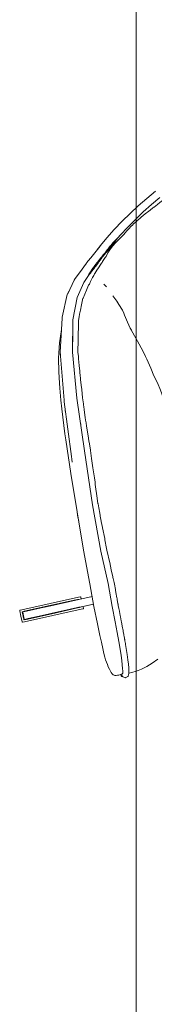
# Model space of a CAD drawing. Header units: millimetres. Extents: x -3388 to 301539, y -5590 to 54660.
# Tile 117 of 216: x 56284 to 56420, y 22870 to 23864. Entities that reach past the tile are written whole.
import ezdxf

# ---------------------------------------------------------------- set-up
doc = ezdxf.new("R2010")
doc.units = ezdxf.units.MM
doc.layers.add('A-FLOR', color=192, linetype='Continuous', lineweight=13)
doc.layers.add('G-IMPT', color=8, linetype='Continuous', lineweight=9)

# ---------------------------------------------------------------- blocks, each defined once
blk = doc.blocks.new('stadhuis Zoetermeer_constructie_4_rvt-1-4e verdieping - bouwdeel 3_ 4_ 5')
at = {"layer": 'A-FLOR', "color": 8, "lineweight": 9}
blk.add_line((56401.88, 33600), (56401.88, 18600), dxfattribs=at)
blk = doc.blocks.new('70_oth_wp_oorfauteuil - TakeALine_TK389_plattegrond_dwg-776754-4e verdieping - bouwdeel 3_ 4_ 5')
at = {"layer": 'G-IMPT'}
for p, q in [((-858.46, -49.44), (-856.25, -47.41)), ((-869.05, -64.21), (-869.62, -64.88)), ((-796.91, -88.85), (-796.57, -85.84)), ((-898.18, -114.47), (-896.97, -112.4)), ((-893.81, -135.64), (-894.29, -136.65)), ((-892.17, -132.45), (-893.3, -134.6)), ((-1026.79, -276.16), (-1053.89, -264.98)), ((-1025.07, -274.41), (-1048.99, -264.54)), ((-999.72, -287.28), (-1026.78, -276.08)), ((-996.78, -277.36), (-996.82, -277.61)), ((-999.95, -285.05), (-999.81, -284.84)), ((-999.95, -285.05), (-999.8, -284.84)), ((-1004.27, -366.69), (-1004.29, -366.85)), ((-1004.29, -366.87), (-1004.28, -366.77))]:
    blk.add_line(p, q, dxfattribs=at)
at = {"layer": 'G-IMPT', "flags": 128}
for points in [[(-778.76, 0.51), (-773.13, 2.17), (-763.16, 4.9), (-752.29, 7.56), (-741.12, 9.83), (-729.93, 11.68), (-718.7, 13.18), (-707.39, 14.42), (-696, 15.47)], [(-695.88, 7.55), (-707.1, 6.44), (-718.13, 5.13), (-729.03, 3.56), (-739.86, 1.68), (-750.67, -0.6), (-756.87, -2.16)], [(-706.46, 2.95), (-706.72, 2.94), (-707.89, 2.88), (-711.38, 2.72), (-714.87, 2.65), (-715.97, 2.55), (-717.76, 2.4), (-722.87, 1.98), (-724.68, 1.82), (-728.67, 1.45), (-728.81, 1.44), (-733.61, 0.8), (-734.38, 0.7), (-736.72, 0.33), (-739.45, -0.31), (-742.68, -1.03), (-745.04, -1.55), (-747.35, -2.06), (-749.75, -2.48), (-750.18, -2.56), (-754.42, -3.38), (-760.89, -4.63), (-761.1, -4.68), (-763.08, -5.13), (-763.1, -5.13), (-767.64, -6.78), (-771.05, -8.16), (-771.85, -8.57), (-774.73, -10), (-776.05, -10.41), (-780.55, -12.27), (-781.49, -12.68), (-782.8, -13.14), (-783.01, -13.21), (-783.74, -13.47), (-787.72, -14.98), (-790.33, -16.07), (-793.9, -17.63), (-794.31, -17.82), (-795.11, -18.2), (-795.94, -18.6), (-798.05, -19.63), (-802.17, -21.82), (-804.6, -23.19), (-805.93, -23.74), (-807.33, -24.62), (-807.42, -24.68), (-810.37, -26.56), (-817.93, -31.24), (-818.22, -31.42), (-819.11, -31.96), (-819.37, -32.2), (-823.2, -35.84), (-827.04, -39.49), (-830.05, -42.37), (-832.18, -44.46), (-834.76, -47.02), (-836.63, -49.6), (-839.32, -53.41), (-839.46, -53.6), (-842.05, -57.16), (-843.21, -58.75), (-847.43, -64.45), (-848.03, -65.27), (-851.76, -70.45), (-853.23, -72.53), (-853.52, -72.93), (-855.62, -76.68), (-855.9, -77.16), (-856.77, -78.68), (-860.25, -84.73), (-863.03, -89.62), (-864.17, -91.65), (-864.66, -92.53), (-866.9, -96.62), (-867.18, -97.15), (-869.88, -102.24), (-871.98, -106.09)], [(-804.48, -7.65), (-799.25, -5.8), (-796.55, -4.84), (-795.52, -4.48), (-795.3, -4.42), (-795.05, -4.32), (-794.19, -4.05), (-792.12, -3.45), (-788.27, -2.3), (-782.03, -0.43), (-773.68, 1.99)], [(-674.62, 4.83), (-676.5, 4.75), (-678.78, 4.59), (-679.08, 4.57), (-684.44, 4.19), (-686.37, 4.04), (-689.19, 3.81), (-689.51, 3.8), (-695.51, 3.47), (-695.55, 3.47), (-699.02, 3.29), (-702.15, 3.13), (-706.46, 2.95)], [(-814.15, -10.83), (-804.98, -7.78), (-802.48, -6.95)], [(-753.81, -1.39), (-753.98, -1.42), (-755.18, -1.64), (-757.45, -2.06), (-758.37, -2.24), (-759.26, -2.42), (-760.23, -2.62), (-761.28, -2.85), (-761.31, -2.86), (-762.99, -3.28), (-764.03, -3.52), (-765.13, -3.81), (-765.36, -3.87), (-766.27, -4.12), (-767.46, -4.47), (-768.69, -4.83), (-769.94, -5.22), (-771.24, -5.62), (-772.3, -5.94), (-772.56, -6.02), (-773.91, -6.42), (-775.28, -6.81), (-776.3, -7.16), (-777.34, -7.51), (-778.79, -7.91), (-780.29, -8.32), (-781.87, -8.74), (-783.57, -9.22), (-783.71, -9.25), (-784.73, -9.54), (-786.03, -9.96), (-787.55, -10.49), (-789.38, -11.13), (-790.48, -11.52), (-791.49, -11.89), (-792.44, -12.23), (-794.7, -13.06), (-795.57, -13.4), (-797.02, -13.97), (-797.16, -14.03), (-799.24, -14.92), (-799.46, -15.02), (-801.84, -16.11), (-801.88, -16.13), (-802.71, -16.55), (-803.27, -16.82)], [(-756.87, -2.16), (-758.88, -3.02), (-758.96, -3.05), (-759.17, -3.11), (-761.39, -3.7), (-764.38, -4.73), (-766.75, -5.3), (-766.87, -5.33), (-772.44, -6.7), (-774.89, -7.44), (-776.52, -7.93), (-777.22, -8.18), (-777.84, -8.41), (-778.38, -8.61), (-780.23, -9.25), (-783.72, -10.36), (-785.16, -10.87), (-787.66, -11.7), (-788.95, -12.12), (-790.25, -12.54), (-792.09, -13.12), (-795.56, -14.18), (-796.63, -14.53), (-796.83, -14.6), (-798.66, -15.2), (-799.15, -15.35)], [(-799.15, -15.35), (-808.24, -18.6), (-822.56, -27.19), (-838.98, -43.18), (-858.21, -69.81), (-881.09, -110.45), (-905.29, -158.48), (-929.86, -207.45), (-949.63, -250.81), (-962.61, -281.81), (-972.3, -303.15), (-978.82, -317.58), (-983.39, -327.66), (-987.29, -336.06), (-990.6, -342.99), (-993.42, -348.7), (-995.83, -353.39), (-997.95, -357.3), (-999.74, -360.44), (-1001.22, -362.81), (-1002.36, -364.39), (-1003.14, -365.21)], [(-922.07, -160.64), (-920.58, -157.7), (-919.47, -155.54), (-893.61, -105.96), (-892.76, -104.44), (-868.08, -62.58), (-846.94, -35.49), (-846.23, -34.7), (-828.9, -19.06), (-825.29, -17.03)], [(-828.18, -18.69), (-814.85, -11.05), (-813.63, -10.66)], [(-931.42, -172.78), (-929.75, -169.3), (-914.37, -138.4), (-911.49, -132.81), (-899.67, -110.43), (-895.38, -102.56), (-889.32, -92.14), (-886.81, -87.95), (-880.85, -78.11), (-873.1, -66.72), (-863.56, -54.55), (-854.07, -44.62)], [(-792.09, -46.6), (-791.89, -53.3), (-791.89, -57.15), (-792.32, -63.88), (-792.95, -67.24)], [(-847.27, -55.05), (-848.96, -57.42), (-850.93, -60.16), (-851.81, -61.38)], [(-847.27, -55.05), (-848.9, -57.26), (-850.92, -60.08), (-851.81, -61.38)], [(-796.57, -85.84), (-796.25, -83.13), (-796.89, -88.61), (-796.57, -85.84), (-796.18, -83.3), (-795.01, -76.75), (-793.48, -69.14), (-792.95, -67.24)], [(-830.64, -228.14), (-830.62, -228.09), (-825.79, -213.32), (-818.74, -192.69), (-815.42, -182.73), (-813.3, -175.73), (-811.91, -171.04), (-808.96, -159.84), (-807.18, -152.36), (-805.41, -144.33), (-804.2, -136.55), (-802.41, -128.36), (-800.53, -118.46), (-800.02, -115.6), (-799.21, -110.23), (-798.15, -101.6), (-796.89, -88.61)], [(-871.98, -106.09), (-876.05, -113.28), (-878.82, -118.7), (-879.48, -120), (-880.13, -121.25), (-881.71, -124.31), (-885.32, -131.3), (-886.54, -133.69), (-887.66, -135.98), (-889.18, -139.06), (-893.58, -148.09), (-895.69, -152.49), (-897.03, -155.25), (-900.05, -161.3), (-900.11, -161.41), (-903.78, -168.76), (-908.09, -177.36), (-912.65, -186.36), (-914.72, -190.46), (-915.72, -192.44), (-916.85, -194.62), (-920.98, -202.61), (-924.49, -209.59), (-924.71, -210.03), (-926.44, -213.88), (-928.67, -218.72), (-930.75, -223.31), (-931.19, -224.26), (-932.26, -226.58), (-934.79, -232.29), (-934.84, -232.39), (-934.86, -232.44), (-939.28, -242.63), (-939.54, -243.21), (-939.79, -243.77), (-943.39, -251.86), (-944.09, -253.44), (-946.36, -258.97), (-946.83, -260.12), (-949.65, -266.89), (-949.84, -267.33), (-952.63, -273.92), (-954.07, -277.33), (-954.76, -278.95), (-954.92, -279.32), (-955.06, -279.68), (-955.47, -280.64), (-957.05, -284.46), (-958.44, -287.55), (-959.2, -289.27), (-959.94, -290.88), (-960.28, -291.62), (-961.25, -293.77), (-963.5, -298.59), (-963.88, -299.43), (-964.26, -300.26), (-964.28, -300.32), (-966.11, -304.27), (-966.32, -304.72), (-966.83, -305.86), (-968.06, -308.55), (-968.32, -309.12), (-968.56, -309.67), (-971.1, -315.37), (-971.64, -316.56), (-973.32, -320.31), (-973.85, -321.46), (-974.61, -323.09)], [(-893.3, -134.6), (-893.52, -135.03), (-893.81, -135.64)], [(-950.87, -213.33), (-948.12, -207.47), (-946.75, -204.6), (-929.75, -169.3)], [(-1003.2, -364.8), (-1003.86, -364.67), (-1005.1, -364.32), (-1006.5, -363.8), (-1007.91, -363.17), (-1009.17, -362.44), (-1010.12, -361.65), (-1010.55, -361.21), (-1011.15, -360.24), (-1011.45, -358.96), (-1011.45, -357.24), (-1011.37, -355.76), (-1011.07, -353.42), (-1010.56, -350.78), (-1010.08, -348.4), (-1009.46, -345.77), (-1008.76, -343.43), (-1007.9, -340.67), (-1006.54, -337.1), (-1004.62, -332.47), (-1002.11, -326.49), (-999.5, -320.15), (-994.78, -308.99), (-987.58, -292.64), (-977.94, -271.33), (-963.46, -240.04), (-946.75, -204.6)], [(-1053.89, -264.98), (-1026.78, -276.16), (-999.67, -287.35), (-1026.78, -276.16), (-1053.89, -264.98), (-1055.84, -264.17), (-1055.84, -264.17), (-1055.97, -263.98), (-1055.89, -263.59), (-1053.72, -258.33), (-1051.54, -253.07), (-1051.33, -252.73), (-1051.11, -252.69), (-1051.1, -252.69), (-1049.15, -253.49), (-1022.05, -264.68), (-1049.15, -253.49), (-1022.04, -264.68), (-994.93, -275.86), (-993.02, -276.65), (-992.86, -276.86), (-992.94, -277.25), (-993.63, -278.93)], [(-1049.87, -255.35), (-1048.1, -256.08), (-1023.39, -266.28), (-1048.1, -256.08), (-1049.88, -255.35), (-1049.87, -255.35), (-1050.07, -255.36), (-1050.23, -255.59), (-1051.72, -259.19), (-1052.26, -260.51)], [(-1048.1, -256.08), (-1023.39, -266.28), (-998.67, -276.48), (-996.93, -277.19)], [(-1026.63, -274.13), (-1026.64, -274.13), (-1051.34, -263.94), (-1053.11, -263.21), (-1053.24, -263.06), (-1053.2, -262.79), (-1052.26, -260.52)], [(-1001.92, -284.33), (-1026.63, -274.13), (-1051.34, -263.94), (-1053.11, -263.21)], [(-1046.45, -265.59), (-1023.27, -275.16), (-999.86, -284.82), (-1000.22, -284.67), (-1000.47, -284.57), (-1001.69, -284.06), (-1025.8, -274.11), (-1049.92, -264.16), (-1051.36, -263.57), (-1052.11, -263.26), (-1051.36, -263.57)], [(-1026.5, -273.83), (-1050.75, -263.82), (-1026.5, -273.82), (-1002.25, -283.83), (-1000.5, -284.55)], [(-1024.2, -274.78), (-1047.88, -265), (-1048.99, -264.54), (-1050.27, -264.01), (-1049, -264.54), (-1026.3, -273.91)], [(-996.85, -277.6), (-1019.41, -268.29), (-1041.93, -259), (-1042.69, -258.69), (-1020.29, -267.93), (-996.85, -277.6), (-996.14, -277.9), (-1018.7, -268.59), (-983.3, -283.19)], [(-1023.51, -266.6), (-999.24, -276.62), (-997.58, -277.3)], [(-996.81, -277.62), (-996.78, -277.36), (-996.93, -277.19)], [(-997.96, -285.6), (-998.43, -285.41), (-999.12, -285.12)], [(-997.28, -368.02), (-994.4, -369.27), (-990.11, -370.7), (-988, -371.2), (-984.49, -371.98), (-982.17, -372.35), (-978.61, -372.79), (-972.32, -373.25), (-965.27, -373.3)], [(-983.22, -342.29), (-982.85, -341.45), (-982.25, -340.13), (-981.7, -338.97), (-981.36, -338.16), (-981.27, -337.94), (-981.19, -337.75), (-981.01, -337.32), (-980.8, -336.85), (-979.76, -334.5), (-979.47, -333.84), (-979.15, -333.14), (-978.39, -331.52), (-977.9, -330.45), (-977.43, -329.36), (-976.72, -327.76), (-976.38, -327.02), (-974.61, -323.09)], [(-983.22, -342.29), (-984.98, -345.98), (-987.83, -351.74), (-990.27, -356.49), (-992.4, -360.43), (-994.21, -363.58), (-995.68, -365.95), (-996.81, -367.53), (-997.6, -368.35), (-999.46, -369.95), (-999.97, -370.19), (-1002.36, -369.94), (-1002.65, -369.81), (-1004.17, -367.85), (-1004.3, -367.55), (-1004.35, -367.29), (-1004.33, -367.07), (-1004.09, -364.61)], [(-1004.34, -367.36), (-1004.72, -366.87), (-1004.98, -366.54), (-1005.14, -365.76), (-1005.05, -364.33)], [(-1003.2, -364.8), (-1003.14, -364.78), (-1002.72, -364.66), (-1002.51, -364.56)]]:
    blk.add_lwpolyline(points, dxfattribs=at)
for points in [[(-792.3, -33.62), (-792.08, -35.35), (-792.55, -31.7)], [(-1021.21, -267.55), (-1043.72, -258.26), (-1044.9, -257.78)], [(-1053.89, -264.98), (-1055.84, -264.17), (-1055.83, -264.18)]]:
    blk.add_lwpolyline(points, close=True, dxfattribs=at)
at = {"layer": 'G-IMPT'}
for points in [[(-1051.23, -259.39), (-1051.23, -259.39), (-1049.86, -256.08), (-1049.86, -256.08)], [(-1049.86, -256.08), (-1049.86, -256.08), (-1049.71, -255.88), (-1049.71, -255.88)], [(-1049.71, -255.88), (-1049.71, -255.88), (-1049.52, -255.87), (-1049.52, -255.87)], [(-1049.52, -255.87), (-1049.52, -255.87), (-1047.77, -256.59), (-1047.77, -256.59)], [(-1049.5, -255.88), (-1049.5, -255.88), (-1049.41, -255.92), (-1049.41, -255.92)], [(-1047.77, -256.59), (-1047.77, -256.59), (-1049.5, -255.88), (-1049.5, -255.88)], [(-1049.41, -255.92), (-1049.41, -255.92), (-1047.75, -256.6), (-1047.75, -256.6)], [(-1023.51, -266.6), (-1023.51, -266.6), (-1047.77, -256.59), (-1047.77, -256.59)], [(-1047.77, -256.59), (-1047.77, -256.59), (-1023.51, -266.6), (-1023.51, -266.6)], [(-1047.75, -256.6), (-1047.75, -256.6), (-1023.31, -266.68), (-1023.31, -266.68)], [(-1046.94, -256.93), (-1046.94, -256.93), (-1046.02, -257.31), (-1046.02, -257.31)], [(-1022.82, -266.89), (-1022.82, -266.89), (-1046.94, -256.93), (-1046.94, -256.93)], [(-1046.02, -257.31), (-1046.02, -257.31), (-1022.09, -267.19), (-1022.09, -267.19)], [(-1053.11, -263.21), (-1053.11, -263.21), (-1051.34, -263.94), (-1051.34, -263.94)], [(-1051.35, -263.94), (-1051.35, -263.94), (-1053.11, -263.21), (-1053.11, -263.21)], [(-1053.11, -263.21), (-1053.11, -263.21), (-1051.35, -263.94), (-1051.35, -263.94)], [(-1052.63, -262.95), (-1052.63, -262.95), (-1052.59, -262.71), (-1052.59, -262.71)], [(-1052.5, -263.1), (-1052.5, -263.1), (-1052.63, -262.95), (-1052.63, -262.95)], [(-1052.59, -262.71), (-1052.59, -262.71), (-1051.23, -259.39), (-1051.23, -259.39)], [(-1052.49, -263.1), (-1052.49, -263.1), (-1052.5, -263.1), (-1052.5, -263.1)], [(-1051.36, -263.57), (-1051.36, -263.57), (-1052.49, -263.1), (-1052.49, -263.1)], [(-1052.49, -263.1), (-1052.49, -263.1), (-1051.36, -263.57), (-1051.36, -263.57)], [(-1052.39, -263.14), (-1052.39, -263.14), (-1052.49, -263.1), (-1052.49, -263.1)], [(-1050.75, -263.82), (-1050.75, -263.82), (-1052.39, -263.14), (-1052.39, -263.14)], [(-1051.34, -263.94), (-1051.34, -263.94), (-1026.63, -274.13), (-1026.63, -274.13)], [(-1026.48, -273.83), (-1026.48, -273.83), (-1050.75, -263.82), (-1050.75, -263.82)], [(-1047.67, -265.09), (-1047.67, -265.09), (-1046.45, -265.59), (-1046.45, -265.59)], [(-1046.7, -265.49), (-1046.7, -265.49), (-1047.67, -265.09), (-1047.67, -265.09)], [(-1046.45, -265.59), (-1046.45, -265.59), (-1045.67, -265.92), (-1045.67, -265.92)], [(-1045.67, -265.92), (-1045.67, -265.92), (-1044.91, -266.23), (-1044.91, -266.23)], [(-1045.49, -265.99), (-1045.49, -265.99), (-986.53, -290.32), (-986.53, -290.32)], [(-986.53, -290.32), (-986.53, -290.32), (-1045.49, -265.99), (-1045.49, -265.99)], [(-1044.91, -266.23), (-1044.91, -266.23), (-986.53, -290.32), (-986.53, -290.32)], [(-1023.31, -266.68), (-1023.31, -266.68), (-999.1, -276.67), (-999.1, -276.67)], [(-998.7, -276.84), (-998.7, -276.84), (-1022.82, -266.89), (-1022.82, -266.89)], [(-1022.09, -267.19), (-1022.09, -267.19), (-1021.21, -267.55), (-1021.21, -267.55)], [(-1021.21, -267.55), (-1021.21, -267.55), (-997.53, -277.32), (-997.53, -277.32)], [(-999.69, -287.34), (-999.69, -287.34), (-1026.78, -276.16), (-1026.78, -276.16)], [(-1026.63, -274.13), (-1026.63, -274.13), (-1001.92, -284.33), (-1001.92, -284.33)], [(-1002.22, -283.84), (-1002.22, -283.84), (-1026.48, -273.83), (-1026.48, -273.83)], [(-986.53, -290.32), (-986.53, -290.32), (-1021.68, -275.82), (-1021.68, -275.82)], [(-999.25, -276.61), (-999.25, -276.61), (-997.53, -277.32), (-997.53, -277.32)], [(-997.53, -277.32), (-997.53, -277.32), (-999.25, -276.61), (-999.25, -276.61)], [(-999.1, -276.67), (-999.1, -276.67), (-998.7, -276.84), (-998.7, -276.84)], [(-998.68, -276.47), (-998.68, -276.47), (-996.93, -277.19), (-996.93, -277.19)], [(-996.93, -277.19), (-996.93, -277.19), (-998.68, -276.47), (-998.68, -276.47)], [(-996.78, -277.36), (-996.78, -277.36), (-996.93, -277.19), (-996.93, -277.19)], [(-992.99, -276.67), (-992.99, -276.67), (-994.94, -275.86), (-994.94, -275.86)], [(-993.02, -276.65), (-993.02, -276.65), (-992.86, -276.86), (-992.86, -276.86)], [(-993.01, -276.66), (-993.01, -276.66), (-993.02, -276.65), (-993.02, -276.65)], [(-993.02, -276.65), (-993.02, -276.65), (-993.01, -276.66), (-993.01, -276.66)], [(-992.86, -276.86), (-992.86, -276.86), (-992.99, -276.67), (-992.99, -276.67)], [(-1001.92, -284.33), (-1001.92, -284.33), (-1000.18, -285.05), (-1000.18, -285.05)], [(-1001.92, -284.33), (-1001.92, -284.33), (-1000.18, -285.05), (-1000.18, -285.05)], [(-1000.18, -285.05), (-1000.18, -285.05), (-1001.92, -284.33), (-1001.92, -284.33)], [(-1000.18, -285.05), (-1000.18, -285.05), (-999.95, -285.05), (-999.95, -285.05)], [(-997.73, -288.15), (-997.73, -288.15), (-999.69, -287.34), (-999.69, -287.34)], [(-999.68, -287.35), (-999.68, -287.35), (-997.75, -288.14), (-997.75, -288.14)], [(-997.73, -288.15), (-997.73, -288.15), (-999.68, -287.35), (-999.68, -287.35)], [(-997.75, -288.14), (-997.75, -288.14), (-997.73, -288.15), (-997.73, -288.15)], [(-997.5, -288.1), (-997.5, -288.1), (-997.73, -288.15), (-997.73, -288.15)], [(-997.73, -288.15), (-997.73, -288.15), (-997.5, -288.1), (-997.5, -288.1)], [(-997.5, -288.1), (-997.5, -288.1), (-997.73, -288.15), (-997.73, -288.15)], [(-997.28, -287.77), (-997.28, -287.77), (-997.5, -288.1), (-997.5, -288.1)], [(-996.62, -286.16), (-996.62, -286.16), (-997.28, -287.77), (-997.28, -287.77)]]:
    blk.add_open_spline(points, degree=3, dxfattribs=at)
blk = doc.blocks.new('70_oth_wp_oorfauteuil - 70_oth_wp_oorfauteuil-776755-4e verdieping - bouwdeel 3_ 4_ 5')
blk.add_blockref('70_oth_wp_oorfauteuil - TakeALine_TK389_plattegrond_dwg-776754-4e verdieping - bouwdeel 3_ 4_ 5', (643.36, 486.02))
blk = doc.blocks.new('Stadhuis Zoetermeer_OTH_interieur_rvt-1-4e verdieping - bouwdeel 3_ 4_ 5')
at = {"color": 8, "lineweight": 9, "rotation": 34.99999999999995}
blk.add_blockref('70_oth_wp_oorfauteuil - 70_oth_wp_oorfauteuil-776755-4e verdieping - bouwdeel 3_ 4_ 5', (56752.07, 23310.62), dxfattribs=at)

msp = doc.modelspace()

# ---------------------------------------------------------------- block references
at = {"lineweight": 5}
for name in ['stadhuis Zoetermeer_constructie_4_rvt-1-4e verdieping - bouwdeel 3_ 4_ 5', 'Stadhuis Zoetermeer_OTH_interieur_rvt-1-4e verdieping - bouwdeel 3_ 4_ 5']:
    msp.add_blockref(name, (0, 0), dxfattribs=at)

doc.saveas('drawing.dxf')
